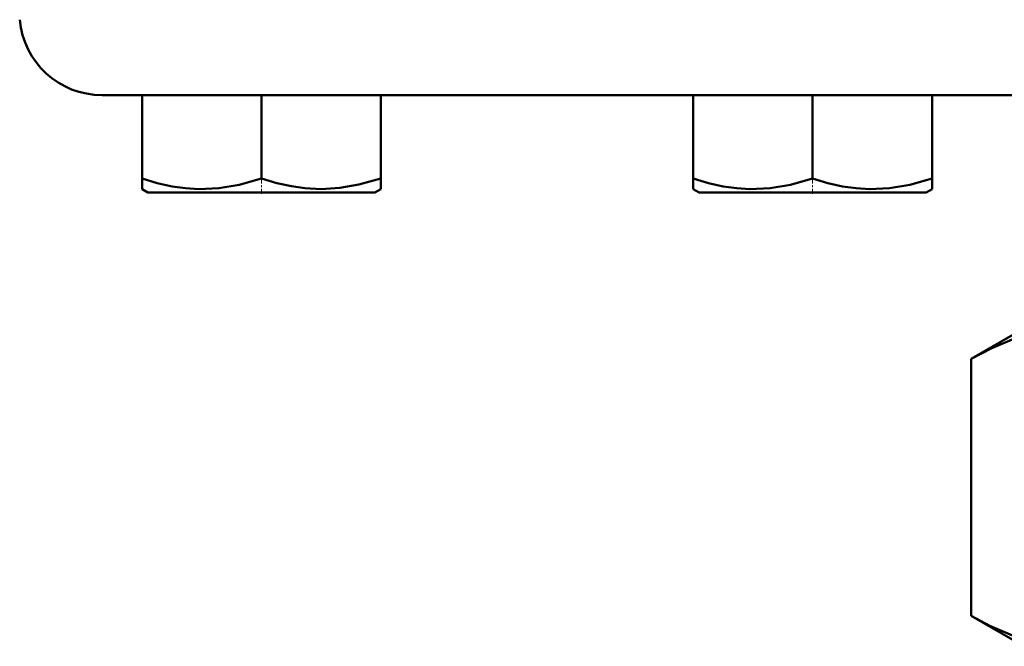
# Model space of a CAD drawing. Extents: x -1351 to 1763, y -1300 to 612.
# Tile 36 of 81: x -112 to -58, y -56 to -22. Entities that reach past the tile are written whole.
import ezdxf

# ---------------------------------------------------------------- set-up
doc = ezdxf.new("R2010")
doc.units = 0
doc.linetypes.add('DASHDOT', pattern=[18.5, 12, -3, 0.5, -3])

msp = doc.modelspace()

# ---------------------------------------------------------------- linework, layer by layer
at = {"color": 7, "lineweight": 50}
for p, q in [((-107.066, -25.773), (-38.398, -25.773)), ((-104.892, -25.773), (-104.892, -30.309)), ((-98.392, -25.773), (-98.392, -30.307)), ((-91.892, -25.773), (-91.892, -30.303)), ((-74.898, -25.773), (-74.898, -30.307)), ((-68.398, -25.773), (-68.398, -30.309)), ((-61.898, -25.773), (-61.898, -30.307)), ((-61.892, -25.773), (-61.892, -30.301)), ((-104.892, -30.889), (-104.892, -30.309)), ((-91.892, -30.303), (-91.892, -30.882)), ((-74.898, -30.886), (-74.898, -30.307)), ((-61.898, -30.307), (-61.898, -30.886)), ((-61.892, -30.301), (-61.892, -30.749)), ((-104.573, -31.073), (-104.892, -30.889)), ((-104.573, -31.073), (-95.311, -31.073)), ((-95.311, -31.073), (-92.223, -31.073)), ((-92.223, -31.073), (-91.892, -30.882)), ((-74.573, -31.073), (-74.898, -30.886)), ((-74.573, -31.073), (-62.223, -31.073)), ((-61.898, -30.886), (-62.223, -31.073)), ((-61.892, -30.749), (-61.892, -30.882)), ((-59.76, -40.126), (-56.898, -38.473)), ((-59.76, -54.121), (-59.76, -40.126)), ((-56.898, -55.773), (-59.76, -54.121))]:
    msp.add_line(p, q, dxfattribs=at)
at = {"color": 7, "linetype": 'DASHDOT', "lineweight": 18, "ltscale": 0.02298}
for p, q in [((-98.398, -31.15), (-98.398, -30.231)), ((-68.398, -31.15), (-68.398, -30.231))]:
    msp.add_line(p, q, dxfattribs=at)
at = {"color": 7, "lineweight": 50}
for points in [[(-104.892, -30.309), (-104.062, -30.558), (-103.256, -30.739), (-102.523, -30.844), (-101.8, -30.888), (-100.71, -30.838), (-99.598, -30.649), (-98.392, -30.307)], [(-98.392, -30.307), (-97.562, -30.555), (-96.756, -30.736), (-96.023, -30.84), (-95.148, -30.886)], [(-95.148, -30.886), (-94.133, -30.825), (-93.096, -30.644), (-91.892, -30.303)], [(-74.898, -30.307), (-74.068, -30.556), (-73.261, -30.738), (-72.528, -30.843), (-71.805, -30.888), (-70.716, -30.838), (-69.603, -30.65), (-68.398, -30.309)], [(-68.398, -30.309), (-67.568, -30.558), (-66.762, -30.739), (-66.03, -30.844), (-65.306, -30.888), (-64.217, -30.838), (-63.104, -30.649), (-61.898, -30.307)], [(-59.76, -40.126), (-58.648, -39.536), (-57.541, -39.065), (-56.909, -38.853), (-56.279, -38.687), (-55.658, -38.568), (-55.039, -38.497), (-54.42, -38.473)], [(-54.42, -55.773), (-55.349, -55.719), (-56.28, -55.559), (-56.895, -55.397), (-57.511, -55.192), (-58.751, -54.66), (-59.76, -54.121)]]:
    msp.add_lwpolyline(points, dxfattribs=at)
msp.add_arc((-107.066, -21.273), 4.5, 185, 270, dxfattribs=at)

doc.saveas('drawing.dxf')
